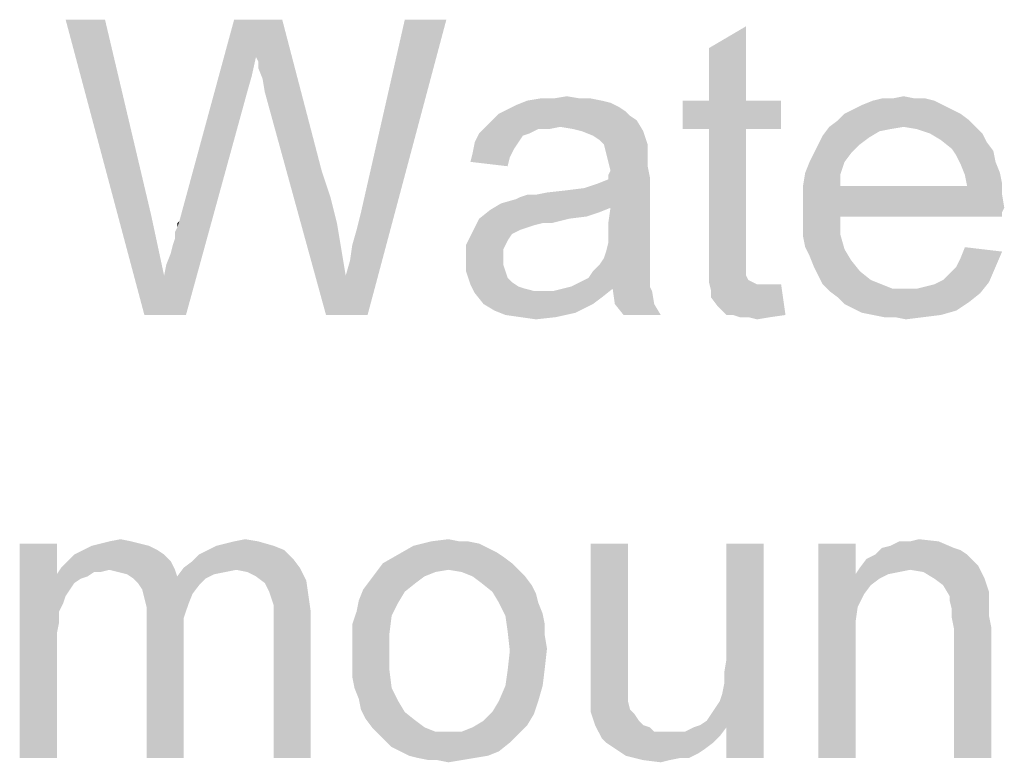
# Paper-space layout '61767N-2-A-2_1_1' of a CAD drawing. Header units: millimetres. Extents: x 0 to 594, y 1 to 420.
# Tile 196 of 222: x 536 to 546, y 50 to 58. Entities that reach past the tile are written whole.
import ezdxf

# ---------------------------------------------------------------- set-up
doc = ezdxf.new("R2010")
doc.units = ezdxf.units.MM
doc.header["$LTSCALE"] = 32.67
doc.layers.add('DETAIL', color=7, linetype='CONTINUOUS')

psp = doc.layouts.new('61767N-2-A-2_1_1')

# ---------------------------------------------------------------- linework, layer by layer
at = {"layer": 'DETAIL', "color": 2, "linetype": 'Continuous'}
for points in [[(537.2222, 57.706), (537.6222, 54.706), (536.8222, 57.706)], [(537.2222, 57.706), (537.6889, 55.7282), (537.6222, 54.706)], [(538.7556, 57.3282), (537.9778, 55.6616), (538.5333, 57.706)], [(538.5333, 57.706), (539.0222, 57.706), (538.7556, 57.3282)], [(538.7778, 57.2838), (538.7556, 57.3282), (539.0222, 57.706)], [(538.7778, 57.2171), (538.7778, 57.2838), (539.0222, 57.706)], [(538.8222, 57.106), (538.7778, 57.2171), (539.0222, 57.706)], [(538.8444, 56.9727), (538.8222, 57.106), (539.0222, 57.706)], [(538.8444, 56.9727), (539.0222, 57.706), (539.4222, 56.1727)], [(539.6667, 55.106), (539.7111, 55.2616), (540.6889, 57.706)], [(539.6667, 55.106), (540.6889, 57.706), (539.8889, 54.706)], [(539.7111, 55.2616), (539.7333, 55.4171), (540.6889, 57.706)], [(539.7333, 55.4171), (539.7778, 55.5727), (540.6889, 57.706)], [(539.7778, 55.5727), (539.8222, 55.7504), (540.6889, 57.706)], [(540.6889, 57.706), (539.8222, 55.7504), (540.2667, 57.706)], [(543.3556, 56.8838), (543.3556, 57.4171), (543.7333, 57.6393)], [(543.3556, 56.8838), (543.7333, 57.6393), (543.7333, 56.8838)], [(538.7556, 57.3282), (538.7111, 57.1282), (537.9778, 55.6616)], [(538.7111, 57.1282), (538.6667, 56.9727), (537.9778, 55.6616)], [(537.8222, 55.106), (537.8444, 55.2171), (538.6667, 56.9727)], [(537.8222, 55.106), (538.6667, 56.9727), (538.0444, 54.706)], [(537.8444, 55.2171), (537.8889, 55.3282), (538.6667, 56.9727)], [(537.8889, 55.3282), (537.9111, 55.4171), (538.6667, 56.9727)], [(537.9111, 55.4171), (537.9333, 55.4838), (538.6667, 56.9727)], [(537.9333, 55.5504), (537.9556, 55.5949), (538.6667, 56.9727)], [(537.9333, 55.4838), (537.9333, 55.5504), (538.6667, 56.9727)], [(537.9556, 55.5949), (537.9778, 55.6616), (538.6667, 56.9727)], [(539.4222, 56.1727), (539.4667, 54.706), (538.8444, 56.9727)], [(542.0444, 56.906), (542.1556, 56.906), (541.5111, 56.8838)], [(541.7778, 56.906), (542.0444, 56.906), (541.5111, 56.8838)], [(541.7778, 56.906), (541.5111, 56.8838), (541.6444, 56.906)], [(541.5111, 56.8838), (542.1556, 56.906), (542.2667, 56.8838)], [(541.7778, 56.906), (541.9111, 56.9282), (542.0444, 56.906)], [(545.4444, 56.906), (545.5556, 56.906), (545.0222, 56.8838)], [(545.2222, 56.906), (545.4444, 56.906), (545.0222, 56.8838)], [(545.2222, 56.906), (545.0222, 56.8838), (545.1111, 56.906)], [(545.0222, 56.8838), (545.5556, 56.906), (545.6444, 56.8838)], [(545.2222, 56.906), (545.3333, 56.9282), (545.4444, 56.906)], [(542.4444, 56.8171), (541.3111, 56.7949), (541.4, 56.8393)], [(541.3111, 56.7949), (542.4444, 56.8171), (542.5111, 56.7727)], [(542.2667, 56.8838), (542.3556, 56.8616), (541.4, 56.8393)], [(542.2667, 56.8838), (541.4, 56.8393), (541.5111, 56.8838)], [(541.4, 56.8393), (542.3556, 56.8616), (542.4444, 56.8171)], [(543.7333, 56.8838), (544.0889, 56.8838), (543.0889, 56.5949)], [(543.3556, 56.8838), (543.7333, 56.8838), (543.0889, 56.5949)], [(543.3556, 56.8838), (543.0889, 56.5949), (543.0889, 56.8838)], [(543.3556, 56.5949), (543.0889, 56.5949), (544.0889, 56.8838)], [(543.7333, 56.5949), (543.3556, 56.5949), (544.0889, 56.8838)], [(543.7333, 56.5949), (544.0889, 56.8838), (544.0889, 56.5949)], [(545.7333, 56.8393), (544.8222, 56.7949), (544.9111, 56.8393)], [(544.8222, 56.7949), (545.7333, 56.8393), (545.8222, 56.7949)], [(545.6444, 56.8838), (544.9111, 56.8393), (545.0222, 56.8838)], [(544.9111, 56.8393), (545.6444, 56.8838), (545.7333, 56.8393)], [(542.5556, 56.7282), (541.1556, 56.6838), (541.2222, 56.7504)], [(541.1556, 56.6838), (542.5556, 56.7282), (542.6222, 56.6838)], [(542.5111, 56.7727), (541.2222, 56.7504), (541.3111, 56.7949)], [(541.2222, 56.7504), (542.5111, 56.7727), (542.5556, 56.7282)], [(545.9111, 56.7504), (544.6667, 56.6838), (544.7333, 56.7504)], [(544.6667, 56.6838), (545.9111, 56.7504), (546, 56.6838)], [(545.8222, 56.7949), (544.7333, 56.7504), (544.8222, 56.7949)], [(544.7333, 56.7504), (545.8222, 56.7949), (545.9111, 56.7504)], [(541.8444, 56.6171), (541.6222, 56.5949), (541.0222, 56.5504)], [(541.8444, 56.6171), (541.0222, 56.5504), (541.0889, 56.6171)], [(542.6222, 56.6838), (541.0889, 56.6171), (541.1556, 56.6838)], [(541.8444, 56.6171), (541.0889, 56.6171), (542.6222, 56.6838)], [(541.6222, 56.5949), (541.8444, 56.6171), (541.7333, 56.5949)], [(541.9778, 56.5949), (541.8444, 56.6171), (542.6222, 56.6838)], [(542.0667, 56.5727), (541.9778, 56.5949), (542.6222, 56.6838)], [(542.0667, 56.5727), (542.6222, 56.6838), (542.6889, 56.5727)], [(545.3333, 56.6171), (545.2, 56.5949), (544.5111, 56.5282)], [(545.3333, 56.6171), (544.5111, 56.5282), (544.5778, 56.6171)], [(546, 56.6838), (544.5778, 56.6171), (544.6667, 56.6838)], [(545.3333, 56.6171), (544.5778, 56.6171), (546, 56.6838)], [(545.3333, 56.6171), (546, 56.6838), (546.0667, 56.6171)], [(546.0667, 56.6171), (545.4667, 56.5949), (545.3333, 56.6171)], [(545.6, 56.5504), (545.4667, 56.5949), (546.0667, 56.6171)], [(545.6, 56.5504), (546.0667, 56.6171), (546.1333, 56.5504)], [(541.5333, 56.5504), (541.4667, 56.5282), (540.9778, 56.4616)], [(541.5333, 56.5504), (540.9778, 56.4616), (541.0222, 56.5504)], [(540.9778, 56.4616), (541.4667, 56.5282), (541.4222, 56.4616)], [(541.0222, 56.5504), (541.6222, 56.5949), (541.5333, 56.5504)], [(542.6889, 56.5727), (542.1778, 56.5282), (542.0667, 56.5727)], [(542.2444, 56.4838), (542.1778, 56.5282), (542.6889, 56.5727)], [(542.2889, 56.4393), (542.2444, 56.4838), (542.6889, 56.5727)], [(542.2889, 56.4393), (542.6889, 56.5727), (542.7333, 56.4393)], [(543.7333, 56.5949), (543.3556, 55.3282), (543.3556, 56.5949)], [(543.3556, 55.3282), (543.7333, 56.5949), (543.7333, 55.306)], [(544.9778, 56.506), (544.4667, 56.4393), (544.5111, 56.5282)], [(544.4667, 56.4393), (544.9778, 56.506), (544.8889, 56.4393)], [(545.2, 56.5949), (545.0889, 56.5727), (544.5111, 56.5282)], [(544.5111, 56.5282), (545.0889, 56.5727), (544.9778, 56.506)], [(546.1333, 56.5504), (545.7111, 56.4838), (545.6, 56.5504)], [(545.7111, 56.4838), (546.1333, 56.5504), (546.1778, 56.4616)], [(541.4222, 56.4616), (541.3778, 56.3949), (540.9556, 56.3504)], [(541.4222, 56.4616), (540.9556, 56.3504), (540.9778, 56.4616)], [(542.7333, 56.4393), (542.3111, 56.3504), (542.2889, 56.4393)], [(542.7333, 56.4393), (542.7333, 56.3727), (542.3111, 56.3504)], [(544.8889, 56.4393), (544.4222, 56.3504), (544.4667, 56.4393)], [(544.4222, 56.3504), (544.8889, 56.4393), (544.8, 56.3504)], [(546.1778, 56.4616), (545.8222, 56.3949), (545.7111, 56.4838)], [(545.8222, 56.3949), (546.1778, 56.4616), (546.2444, 56.3727)], [(541.3333, 56.306), (540.9333, 56.2616), (540.9556, 56.3504)], [(540.9333, 56.2616), (541.3333, 56.306), (541.3111, 56.2171)], [(540.9556, 56.3504), (541.3778, 56.3949), (541.3333, 56.306)], [(542.3111, 56.3504), (542.7333, 56.3727), (542.7333, 56.306)], [(542.7333, 56.306), (542.3333, 56.2616), (542.3111, 56.3504)], [(542.3333, 56.2616), (542.7333, 56.306), (542.7333, 56.2171)], [(544.8, 56.3504), (544.3778, 56.2616), (544.4222, 56.3504)], [(544.3778, 56.2616), (544.8, 56.3504), (544.7333, 56.2616)], [(546.2444, 56.3727), (545.8667, 56.3282), (545.8222, 56.3949)], [(545.8667, 56.3282), (546.2444, 56.3727), (546.2667, 56.2616)], [(546.2667, 56.2616), (545.9111, 56.2393), (545.8667, 56.3282)], [(542.7333, 56.2171), (542.3556, 56.1727), (542.3333, 56.2616)], [(542.3333, 56.1282), (542.3556, 56.1727), (542.7333, 56.2171)], [(542.3333, 56.1282), (542.7333, 56.2171), (542.7556, 56.106)], [(544.7333, 56.2616), (544.3333, 56.1504), (544.3778, 56.2616)], [(544.3333, 56.1504), (544.7333, 56.2616), (544.6889, 56.1282)], [(545.9111, 56.2393), (546.2667, 56.2616), (546.3111, 56.1504)], [(546.3111, 56.1504), (545.9556, 56.1282), (545.9111, 56.2393)], [(539.4222, 56.1727), (539.5111, 55.906), (539.4667, 54.706)], [(541.2444, 55.8393), (542.0889, 55.9949), (542.7556, 56.106)], [(542.3556, 55.7949), (541.2444, 55.8393), (542.7556, 56.106)], [(542.0889, 55.9949), (542.2222, 56.0393), (542.7556, 56.106)], [(542.2222, 56.0393), (542.3333, 56.0838), (542.7556, 56.106)], [(542.7556, 56.106), (542.3333, 56.0838), (542.3333, 56.1282)], [(542.3333, 55.6393), (542.3556, 55.7949), (542.7556, 56.106)], [(542.3333, 55.6393), (542.7556, 56.106), (542.7556, 55.6171)], [(544.6889, 56.1282), (544.3111, 56.0171), (544.3333, 56.1504)], [(544.3111, 56.0171), (544.6889, 56.1282), (544.6889, 56.0171)], [(545.9556, 56.1282), (546.3111, 56.1504), (546.3333, 56.0393)], [(546.3333, 56.0393), (545.9778, 56.0171), (545.9556, 56.1282)], [(545.9778, 56.0171), (546.3333, 55.9282), (544.3111, 55.906)], [(544.6889, 56.0171), (545.9778, 56.0171), (544.3111, 55.906)], [(544.6889, 56.0171), (544.3111, 55.906), (544.3111, 56.0171)], [(545.9778, 56.0171), (546.3333, 56.0393), (546.3333, 55.9282)], [(539.5111, 55.906), (539.5778, 55.6393), (539.4667, 54.706)], [(541.2444, 55.8393), (541.4, 55.8838), (542.0889, 55.9949)], [(541.4, 55.8838), (541.4444, 55.906), (542.0889, 55.9949)], [(541.4444, 55.906), (541.6, 55.9282), (542.0889, 55.9949)], [(541.6, 55.9282), (541.4444, 55.906), (541.5111, 55.9282)], [(541.6, 55.9282), (541.9111, 55.9727), (542.0889, 55.9949)], [(541.6, 55.9282), (541.7111, 55.9504), (541.9111, 55.9727)], [(544.3111, 55.906), (546.3333, 55.9282), (546.3556, 55.7949)], [(546.3556, 55.7949), (544.3111, 55.7727), (544.3111, 55.906)], [(542.3556, 55.7949), (541.1333, 55.7727), (541.2444, 55.8393)], [(537.6889, 55.7282), (537.8222, 55.106), (537.6222, 54.706)], [(542.2444, 55.7504), (541.0222, 55.6838), (541.1333, 55.7727)], [(542.2444, 55.7504), (542.1111, 55.706), (541.0222, 55.6838)], [(541.0222, 55.6838), (542.1111, 55.706), (541.9333, 55.6838)], [(541.1333, 55.7727), (542.3556, 55.7949), (542.2444, 55.7504)], [(544.3111, 55.7727), (546.3556, 55.7949), (546.3333, 55.7504)], [(544.3111, 55.7727), (546.3333, 55.7504), (544.6889, 55.706)], [(544.6889, 55.706), (544.3111, 55.6393), (544.3111, 55.7727)], [(544.3111, 55.6393), (544.6889, 55.706), (544.6889, 55.5282)], [(544.6889, 55.706), (546.3333, 55.7504), (546.3333, 55.706)], [(537.9556, 55.5949), (537.9556, 55.6393), (537.9778, 55.6616)], [(539.5778, 55.6393), (539.6222, 55.3727), (539.4667, 54.706)], [(541.9333, 55.6838), (541.6667, 55.6393), (540.9556, 55.5504)], [(541.9333, 55.6838), (540.9556, 55.5504), (541.0222, 55.6838)], [(541.6667, 55.6393), (541.5778, 55.6171), (540.9556, 55.5504)], [(541.5778, 55.6171), (541.5111, 55.5949), (540.9556, 55.5504)], [(541.6667, 55.6393), (541.9333, 55.6838), (541.7556, 55.6393)], [(542.7556, 55.6171), (542.3333, 55.5282), (542.3333, 55.6393)], [(542.3333, 55.5282), (542.7556, 55.6171), (542.7556, 55.4838)], [(544.6889, 55.5282), (544.3111, 55.506), (544.3111, 55.6393)], [(541.3556, 55.5282), (540.8889, 55.4171), (540.9556, 55.5504)], [(541.3556, 55.5282), (541.3111, 55.4616), (540.8889, 55.4171)], [(541.5111, 55.5949), (541.4444, 55.5727), (540.9556, 55.5504)], [(540.9556, 55.5504), (541.4444, 55.5727), (541.3556, 55.5282)], [(542.7556, 55.4838), (542.3333, 55.4393), (542.3333, 55.5282)], [(544.3333, 55.3949), (544.3111, 55.506), (544.6889, 55.5282)], [(544.3333, 55.3949), (544.6889, 55.5282), (544.7333, 55.3727)], [(540.8889, 55.4171), (541.3111, 55.4616), (541.2667, 55.3727)], [(541.2667, 55.3727), (540.8889, 55.2616), (540.8889, 55.4171)], [(542.7556, 55.3727), (542.3111, 55.3504), (542.3333, 55.4393)], [(542.3333, 55.4393), (542.7556, 55.4838), (542.7556, 55.3727)], [(539.6222, 55.3727), (539.6667, 55.106), (539.4667, 54.706)], [(541.2667, 55.3727), (541.2667, 55.2838), (540.8889, 55.2616)], [(542.2889, 55.2838), (542.3111, 55.3504), (542.7556, 55.3727)], [(542.2889, 55.2838), (542.7556, 55.3727), (542.7556, 55.2838)], [(543.7333, 55.306), (543.3556, 55.1727), (543.3556, 55.3282)], [(543.7333, 55.306), (543.7333, 55.2393), (543.3556, 55.1727)], [(544.7333, 55.3727), (544.3778, 55.306), (544.3333, 55.3949)], [(544.3778, 55.306), (544.7333, 55.3727), (544.8, 55.2616)], [(544.8, 55.2616), (544.4222, 55.1949), (544.3778, 55.306)], [(545.8667, 55.1949), (545.9111, 55.2838), (546.3333, 55.3504)], [(545.8667, 55.1949), (546.3333, 55.3504), (546.2667, 55.1949)], [(546.3333, 55.3504), (545.9111, 55.2838), (545.9556, 55.3949)], [(540.8889, 55.2616), (541.2667, 55.2838), (541.2667, 55.2171)], [(541.2667, 55.2171), (540.8889, 55.1504), (540.8889, 55.2616)], [(540.8889, 55.1504), (541.2667, 55.2171), (541.2889, 55.1504)], [(542.7556, 55.1949), (542.1778, 55.1504), (542.2444, 55.2171)], [(542.7556, 55.2838), (542.2444, 55.2171), (542.2889, 55.2838)], [(542.2444, 55.2171), (542.7556, 55.2838), (542.7556, 55.1949)], [(543.3556, 55.1727), (543.7333, 55.2393), (543.7333, 55.1727)], [(544.4222, 55.1949), (544.8, 55.2616), (544.8889, 55.1504)], [(538.0444, 54.706), (537.6222, 54.706), (537.8222, 55.106)], [(539.8889, 54.706), (539.4667, 54.706), (539.6667, 55.106)], [(541.2889, 55.1504), (540.9333, 55.0171), (540.8889, 55.1504)], [(541.2889, 55.1504), (541.3111, 55.0838), (540.9333, 55.0171)], [(542.7556, 55.106), (542.1333, 55.0838), (542.1778, 55.1504)], [(542.1333, 55.0838), (542.7556, 55.106), (542.7556, 55.0616)], [(542.1778, 55.1504), (542.7556, 55.1949), (542.7556, 55.106)], [(543.7333, 55.1727), (543.7333, 55.1282), (543.3556, 55.0393)], [(543.7333, 55.1727), (543.3556, 55.0393), (543.3556, 55.1727)], [(543.7333, 55.1282), (543.7333, 55.106), (543.3556, 55.0393)], [(543.7333, 55.106), (543.7556, 55.0616), (543.3556, 55.0393)], [(544.8889, 55.1504), (544.4667, 55.106), (544.4222, 55.1949)], [(544.4667, 55.106), (544.8889, 55.1504), (545, 55.0616)], [(545, 55.0616), (544.5111, 55.0171), (544.4667, 55.106)], [(545.7333, 55.0616), (545.8, 55.1282), (546.2667, 55.1949)], [(545.7333, 55.0616), (546.2667, 55.1949), (546.2, 55.0393)], [(546.2667, 55.1949), (545.8, 55.1282), (545.8667, 55.1949)], [(541.3111, 55.0838), (541.3556, 55.0393), (540.9333, 55.0171)], [(540.9333, 55.0171), (541.3556, 55.0393), (541.4222, 54.9949)], [(541.4222, 54.9949), (540.9778, 54.9282), (540.9333, 55.0171)], [(541.9556, 54.9949), (542.0444, 55.0393), (542.7556, 55.0616)], [(541.9556, 54.9949), (542.7556, 55.0616), (542.7556, 54.9949)], [(542.7556, 55.0616), (542.0444, 55.0393), (542.1333, 55.0838)], [(543.3556, 55.0393), (543.7556, 55.0616), (543.8, 55.0393)], [(543.8, 55.0393), (543.3778, 54.9504), (543.3556, 55.0393)], [(543.8, 55.0393), (543.8444, 55.0171), (543.3778, 54.9504)], [(544, 55.0171), (544.0889, 55.0171), (543.3778, 54.9504)], [(543.9333, 55.0171), (544, 55.0171), (543.3778, 54.9504)], [(543.8444, 55.0171), (543.9333, 55.0171), (543.3778, 54.9504)], [(543.3778, 54.8838), (543.3778, 54.9504), (544.0889, 55.0171)], [(543.4444, 54.7949), (543.3778, 54.8838), (544.0889, 55.0171)], [(543.5333, 54.706), (543.4444, 54.7949), (544.0889, 55.0171)], [(543.6, 54.706), (543.5333, 54.706), (544.0889, 55.0171)], [(543.6, 54.706), (544.0889, 55.0171), (544.1333, 54.706)], [(544.5111, 55.0171), (545, 55.0616), (545.1111, 55.0171)], [(545.1111, 55.0171), (544.5778, 54.9504), (544.5111, 55.0171)], [(545.1111, 55.0171), (545.2222, 54.9727), (544.5778, 54.9504)], [(545.4667, 54.9727), (545.5556, 54.9949), (546.2, 55.0393)], [(545.4667, 54.9727), (546.2, 55.0393), (546.1111, 54.9282)], [(545.5556, 54.9949), (545.6444, 55.0171), (546.2, 55.0393)], [(546.2, 55.0393), (545.6444, 55.0171), (545.7333, 55.0616)], [(541.4222, 54.9949), (541.4889, 54.9727), (540.9778, 54.9282)], [(541.4889, 54.9727), (541.5778, 54.9504), (540.9778, 54.9282)], [(541.6889, 54.9504), (541.7778, 54.9504), (540.9778, 54.9282)], [(541.5778, 54.9504), (541.6889, 54.9504), (540.9778, 54.9282)], [(542.2667, 54.8838), (540.9778, 54.9282), (541.7778, 54.9504)], [(542.2667, 54.8838), (541.0667, 54.8171), (540.9778, 54.9282)], [(542.3778, 54.9727), (541.7778, 54.9504), (541.8667, 54.9727)], [(541.7778, 54.9504), (542.3778, 54.9727), (542.2667, 54.8838)], [(542.7556, 54.9949), (541.8667, 54.9727), (541.9556, 54.9949)], [(542.3778, 54.9727), (541.8667, 54.9727), (542.7556, 54.9949)], [(542.3778, 54.9727), (542.7556, 54.9949), (542.7778, 54.9504)], [(542.7778, 54.9504), (542.4, 54.8171), (542.3778, 54.9727)], [(542.4, 54.8171), (542.7778, 54.9504), (542.8, 54.8171)], [(545.3556, 54.9727), (545.4667, 54.9727), (544.5778, 54.9504)], [(545.2222, 54.9727), (545.3556, 54.9727), (544.5778, 54.9504)], [(546.1111, 54.9282), (544.5778, 54.9504), (545.4667, 54.9727)], [(546.1111, 54.9282), (544.6667, 54.8838), (544.5778, 54.9504)], [(544.6667, 54.8838), (546.1111, 54.9282), (546, 54.8393)], [(541.0667, 54.8171), (542.2667, 54.8838), (542.1778, 54.8171)], [(542.1778, 54.8171), (541.1778, 54.7504), (541.0667, 54.8171)], [(542.1778, 54.8171), (542.0889, 54.7727), (541.1778, 54.7504)], [(542.8, 54.8171), (542.4889, 54.706), (542.4, 54.8171)], [(542.4889, 54.706), (542.8, 54.8171), (542.8667, 54.706)], [(546, 54.8393), (544.7333, 54.8171), (544.6667, 54.8838)], [(544.8222, 54.7727), (544.7333, 54.8171), (546, 54.8393)], [(544.8222, 54.7727), (546, 54.8393), (545.8667, 54.7504)], [(541.1778, 54.7504), (542.0889, 54.7727), (542, 54.7282)], [(542, 54.7282), (541.2889, 54.706), (541.1778, 54.7504)], [(541.4444, 54.6838), (541.2889, 54.706), (542, 54.7282)], [(541.4444, 54.6838), (542, 54.7282), (541.8, 54.6838)], [(544.1333, 54.706), (543.6667, 54.6838), (543.6, 54.706)], [(543.7556, 54.6838), (543.6667, 54.6838), (544.1333, 54.706)], [(543.7556, 54.6838), (544.1333, 54.706), (543.9778, 54.6838)], [(545.8667, 54.7504), (544.9111, 54.7282), (544.8222, 54.7727)], [(545.0222, 54.706), (544.9111, 54.7282), (545.8667, 54.7504)], [(545.0222, 54.706), (545.8667, 54.7504), (545.7111, 54.706)], [(545.7111, 54.706), (545.1333, 54.6838), (545.0222, 54.706)], [(545.2444, 54.6838), (545.1333, 54.6838), (545.7111, 54.706)], [(545.2444, 54.6838), (545.7111, 54.706), (545.5333, 54.6838)], [(541.8, 54.6838), (541.6, 54.6616), (541.4444, 54.6838)], [(543.9778, 54.6838), (543.8444, 54.6616), (543.7556, 54.6838)], [(545.5333, 54.6838), (545.3556, 54.6616), (545.2444, 54.6838)], [(537.4889, 52.406), (537.1778, 52.3838), (537.2667, 52.406)], [(537.1778, 52.3838), (537.4889, 52.406), (537.5778, 52.3838)], [(537.2667, 52.406), (537.3778, 52.4282), (537.4889, 52.406)], [(538.3556, 52.3616), (538.4444, 52.3838), (538.7778, 52.406)], [(538.3556, 52.3616), (538.7778, 52.406), (538.9333, 52.3616)], [(538.7778, 52.406), (538.4444, 52.3838), (538.5333, 52.406)], [(538.5333, 52.406), (538.6444, 52.4282), (538.7778, 52.406)], [(540.9111, 52.406), (541.0222, 52.3838), (540.3556, 52.3616)], [(540.8222, 52.406), (540.9111, 52.406), (540.3556, 52.3616)], [(540.8222, 52.406), (540.3556, 52.3616), (540.5333, 52.406)], [(540.5333, 52.406), (540.7111, 52.4282), (540.8222, 52.406)], [(545.1111, 52.3393), (545.2, 52.3616), (545.6889, 52.406)], [(545.1111, 52.3393), (545.6889, 52.406), (545.8444, 52.3393)], [(545.4, 52.406), (545.6889, 52.406), (545.2, 52.3616)], [(545.4, 52.406), (545.2, 52.3616), (545.2889, 52.406)], [(545.4, 52.406), (545.4889, 52.4282), (545.6889, 52.406)], [(536.7333, 52.3838), (536.7333, 52.0727), (536.3556, 50.206)], [(536.7333, 52.3838), (536.3556, 50.206), (536.3556, 52.3838)], [(537.7556, 52.3171), (536.9111, 52.2727), (537, 52.3171)], [(536.9111, 52.2727), (537.7556, 52.3171), (537.8222, 52.2727)], [(537.6667, 52.3616), (537, 52.3171), (537.0889, 52.3616)], [(537, 52.3171), (537.6667, 52.3616), (537.7556, 52.3171)], [(537.5778, 52.3838), (537.0889, 52.3616), (537.1778, 52.3838)], [(537.0889, 52.3616), (537.5778, 52.3838), (537.6667, 52.3616)], [(539.0444, 52.3171), (538.1778, 52.2727), (538.2667, 52.3171)], [(538.1778, 52.2727), (539.0444, 52.3171), (539.1333, 52.2282)], [(538.9333, 52.3616), (538.2667, 52.3171), (538.3556, 52.3616)], [(538.2667, 52.3171), (538.9333, 52.3616), (539.0444, 52.3171)], [(541.1111, 52.3393), (540.2, 52.2727), (540.3556, 52.3616)], [(541.1111, 52.3393), (541.2, 52.2949), (540.2, 52.2727)], [(540.3556, 52.3616), (541.0222, 52.3838), (541.1111, 52.3393)], [(542.5333, 52.3838), (542.5333, 51.1616), (542.1556, 51.0282)], [(542.5333, 52.3838), (542.1556, 51.0282), (542.1556, 52.3838)], [(543.4889, 50.8504), (543.5111, 50.9616), (543.9111, 52.3838)], [(543.5333, 50.5171), (543.4889, 50.8504), (543.9111, 52.3838)], [(543.5111, 51.0727), (543.5333, 51.206), (543.9111, 52.3838)], [(543.5111, 50.9616), (543.5111, 51.0727), (543.9111, 52.3838)], [(543.9111, 52.3838), (543.5333, 51.206), (543.5333, 52.3838)], [(543.5333, 50.206), (543.5333, 50.5171), (543.9111, 52.3838)], [(543.5333, 50.206), (543.9111, 52.3838), (543.9111, 50.206)], [(544.8444, 52.3838), (544.8444, 52.0727), (544.4667, 50.206)], [(544.8444, 52.3838), (544.4667, 50.206), (544.4667, 52.3838)], [(545.8444, 52.3393), (545.9111, 52.3171), (545.0444, 52.2727)], [(545.8444, 52.3393), (545.0444, 52.2727), (545.1111, 52.3393)], [(545.0444, 52.2727), (545.9111, 52.3171), (545.9778, 52.2727)], [(537.8889, 52.206), (536.7778, 52.1393), (536.8444, 52.206)], [(537.2667, 52.1171), (536.7778, 52.1393), (537.8889, 52.206)], [(537.8222, 52.2727), (536.8444, 52.206), (536.9111, 52.2727)], [(536.8444, 52.206), (537.8222, 52.2727), (537.8889, 52.206)], [(537.2667, 52.1171), (537.8889, 52.206), (537.9333, 52.1171)], [(538.0222, 52.1393), (538.1111, 52.206), (539.1333, 52.2282)], [(538.0222, 52.1393), (539.1333, 52.2282), (539.2, 52.1393)], [(539.1333, 52.2282), (538.1111, 52.206), (538.1778, 52.2727)], [(541.2667, 52.2504), (540.0444, 52.1838), (540.2, 52.2727)], [(540.0444, 52.1838), (541.2667, 52.2504), (541.3556, 52.1838)], [(540.2, 52.2727), (541.2, 52.2949), (541.2667, 52.2504)], [(546.0444, 52.206), (544.8889, 52.1393), (544.9556, 52.2282)], [(546.0444, 52.206), (546.0889, 52.1616), (544.8889, 52.1393)], [(545.9778, 52.2727), (544.9556, 52.2282), (545.0444, 52.2727)], [(544.9556, 52.2282), (545.9778, 52.2727), (546.0444, 52.206)], [(537.2667, 52.1171), (536.7333, 52.0727), (536.7778, 52.1393)], [(537.2667, 52.1171), (537.1111, 52.0949), (536.7333, 52.0727)], [(537.1111, 52.0949), (537.2667, 52.1171), (537.1778, 52.0949)], [(537.9333, 52.1171), (537.3556, 52.0949), (537.2667, 52.1171)], [(537.4444, 52.0727), (537.3556, 52.0949), (537.9333, 52.1171)], [(537.4444, 52.0727), (537.9333, 52.1171), (537.9556, 52.0504)], [(538.5556, 52.1171), (537.9556, 52.0504), (538.0222, 52.1393)], [(538.5556, 52.1171), (538.4444, 52.0949), (537.9556, 52.0504)], [(538.0222, 52.1393), (539.2, 52.1393), (538.5556, 52.1171)], [(538.6667, 52.0949), (538.5556, 52.1171), (539.2, 52.1393)], [(538.7556, 52.0504), (538.6667, 52.0949), (539.2, 52.1393)], [(538.7556, 52.0504), (539.2, 52.1393), (539.2667, 52.006)], [(541.3556, 52.1838), (540.7111, 52.1171), (539.9778, 52.0949)], [(541.3556, 52.1838), (539.9778, 52.0949), (540.0444, 52.1838)], [(539.9778, 52.0949), (540.7111, 52.1171), (540.5778, 52.0949)], [(540.7111, 52.1171), (541.3556, 52.1838), (541.4222, 52.1171)], [(541.4222, 52.1171), (540.8444, 52.0949), (540.7111, 52.1171)], [(540.9556, 52.0504), (540.8444, 52.0949), (541.4222, 52.1171)], [(540.9556, 52.0504), (541.4222, 52.1171), (541.4889, 52.0504)], [(545.4, 52.1171), (544.8444, 52.0727), (544.8889, 52.1393)], [(545.4, 52.1171), (545.2889, 52.0949), (544.8444, 52.0727)], [(545.4, 52.1171), (544.8889, 52.1393), (546.0889, 52.1616)], [(545.5333, 52.0949), (545.4, 52.1171), (546.0889, 52.1616)], [(545.6444, 52.0282), (545.5333, 52.0949), (546.0889, 52.1616)], [(545.6444, 52.0282), (546.0889, 52.1616), (546.1556, 52.0282)], [(536.7333, 52.0727), (536.7556, 51.6949), (536.3556, 50.206)], [(536.7333, 52.0727), (537.1111, 52.0949), (537.0444, 52.0504)], [(536.7333, 52.0727), (537.0444, 52.0504), (536.9778, 52.0282)], [(536.7333, 52.0727), (536.9778, 52.0282), (536.9111, 51.9838)], [(536.7333, 52.0727), (536.9111, 51.9838), (536.8667, 51.9171)], [(536.7333, 52.0727), (536.8667, 51.9171), (536.8222, 51.8504)], [(536.7333, 52.0727), (536.8222, 51.8504), (536.7556, 51.6949)], [(537.9556, 52.0504), (537.5111, 52.0282), (537.4444, 52.0727)], [(538.2444, 52.0282), (537.5111, 52.0282), (537.9556, 52.0504)], [(538.2444, 52.0282), (537.5556, 51.9838), (537.5111, 52.0282)], [(537.5556, 51.9838), (538.2444, 52.0282), (538.1778, 51.9616)], [(538.4444, 52.0949), (538.3333, 52.0727), (537.9556, 52.0504)], [(537.9556, 52.0504), (538.3333, 52.0727), (538.2444, 52.0282)], [(539.2667, 52.006), (538.8444, 51.9838), (538.7556, 52.0504)], [(538.8889, 51.8949), (538.8444, 51.9838), (539.2667, 52.006)], [(538.8889, 51.8949), (539.2667, 52.006), (539.2889, 51.8504)], [(540.3778, 51.9838), (539.8444, 51.9171), (539.9111, 52.006)], [(540.5778, 52.0949), (540.4667, 52.0504), (539.9111, 52.006)], [(540.5778, 52.0949), (539.9111, 52.006), (539.9778, 52.0949)], [(539.9111, 52.006), (540.4667, 52.0504), (540.3778, 51.9838)], [(541.4889, 52.0504), (541.0444, 51.9838), (540.9556, 52.0504)], [(541.0444, 51.9838), (541.4889, 52.0504), (541.5556, 51.9616)], [(544.8444, 52.0727), (544.8667, 51.7393), (544.4667, 50.206)], [(544.8444, 52.0727), (545.2889, 52.0949), (545.1778, 52.0727)], [(544.8444, 52.0727), (545.1778, 52.0727), (545.0889, 52.0282)], [(544.8444, 52.0727), (545.0889, 52.0282), (545, 51.9616)], [(544.8444, 52.0727), (545, 51.9616), (544.9333, 51.8727)], [(544.8444, 52.0727), (544.9333, 51.8727), (544.8667, 51.7393)], [(546.1556, 52.0282), (545.7333, 51.9616), (545.6444, 52.0282)], [(545.7333, 51.9616), (546.1556, 52.0282), (546.2, 51.8949)], [(538.1778, 51.9616), (537.6, 51.9171), (537.5556, 51.9838)], [(537.6, 51.9171), (538.1778, 51.9616), (538.1111, 51.8727)], [(538.1111, 51.8727), (537.6222, 51.8282), (537.6, 51.9171)], [(540.2667, 51.8949), (539.8, 51.806), (539.8444, 51.9171)], [(539.8444, 51.9171), (540.3778, 51.9838), (540.2667, 51.8949)], [(541.5556, 51.9616), (541.1556, 51.8949), (541.0444, 51.9838)], [(541.1556, 51.8949), (541.5556, 51.9616), (541.6, 51.8727)], [(546.2, 51.8949), (545.8, 51.8504), (545.7333, 51.9616)], [(536.8222, 51.8504), (536.8, 51.7838), (536.7556, 51.6949)], [(537.6222, 51.8282), (538.1111, 51.8727), (538.0667, 51.7616)], [(538.0667, 51.7616), (537.6444, 51.7393), (537.6222, 51.8282)], [(539.2889, 51.8504), (538.9111, 51.8282), (538.8889, 51.8949)], [(538.9333, 51.7616), (538.9111, 51.8282), (539.2889, 51.8504)], [(538.9333, 51.7616), (539.2889, 51.8504), (539.3111, 51.6949)], [(540.2, 51.7838), (539.7778, 51.6949), (539.8, 51.806)], [(539.8, 51.806), (540.2667, 51.8949), (540.2, 51.7838)], [(541.6, 51.8727), (541.2222, 51.7838), (541.1556, 51.8949)], [(541.2222, 51.7838), (541.6, 51.8727), (541.6222, 51.7838)], [(545.8, 51.8504), (546.2, 51.8949), (546.2, 51.8282)], [(546.2, 51.8282), (545.8, 51.806), (545.8, 51.8504)], [(545.8, 51.806), (546.2, 51.8282), (546.2, 51.7393)], [(546.2, 51.7393), (545.8222, 51.7171), (545.8, 51.806)], [(537.6444, 51.7393), (538.0667, 51.7616), (538.0222, 51.6282)], [(538.0222, 51.6282), (537.6444, 51.606), (537.6444, 51.7393)], [(539.3111, 51.6949), (538.9333, 51.6727), (538.9333, 51.7616)], [(539.7778, 51.6949), (540.2, 51.7838), (540.1333, 51.6504)], [(541.6222, 51.7838), (541.2889, 51.6504), (541.2222, 51.7838)], [(541.6222, 51.7838), (541.6667, 51.6727), (541.2889, 51.6504)], [(544.8667, 51.7393), (544.8444, 51.5838), (544.4667, 50.206)], [(545.8222, 51.7171), (546.2, 51.7393), (546.2, 51.6504)], [(546.2, 51.6504), (545.8222, 51.6282), (545.8222, 51.7171)], [(536.7556, 51.6949), (536.7556, 51.5838), (536.3556, 50.206)], [(537.6444, 51.606), (538.0222, 51.6282), (538.0222, 51.4727)], [(538.0222, 51.4727), (537.6444, 50.206), (537.6444, 51.606)], [(538.9333, 51.5616), (538.9333, 51.6727), (539.3111, 51.6949)], [(538.9333, 50.206), (538.9333, 51.5616), (539.3111, 51.6949)], [(538.9333, 50.206), (539.3111, 51.6949), (539.3111, 50.206)], [(540.1333, 51.6504), (539.7333, 51.5616), (539.7778, 51.6949)], [(539.7333, 51.5616), (540.1333, 51.6504), (540.1111, 51.4727)], [(541.2889, 51.6504), (541.6667, 51.6727), (541.6889, 51.5616)], [(541.6889, 51.5616), (541.3111, 51.4949), (541.2889, 51.6504)], [(545.8222, 51.6282), (546.2, 51.6504), (546.2222, 51.5393)], [(546.2222, 51.5393), (545.8444, 51.5171), (545.8222, 51.6282)], [(536.7556, 51.5838), (536.7333, 51.4727), (536.3556, 50.206)], [(540.1111, 51.4727), (539.7333, 51.4282), (539.7333, 51.5616)], [(541.3111, 51.4949), (541.6889, 51.5616), (541.6889, 51.4504)], [(544.8444, 51.5838), (544.8444, 51.3838), (544.4667, 50.206)], [(545.8444, 50.206), (545.8444, 51.5171), (546.2222, 51.5393)], [(545.8444, 50.206), (546.2222, 51.5393), (546.2222, 50.206)], [(536.7333, 51.4727), (536.7333, 51.3171), (536.3556, 50.206)], [(537.6444, 50.206), (538.0222, 51.4727), (538.0222, 50.206)], [(539.7333, 51.2949), (539.7333, 51.4282), (540.1111, 51.4727)], [(539.7333, 51.2949), (540.1111, 51.4727), (540.1111, 51.2949)], [(541.6889, 51.4504), (541.3333, 51.2949), (541.3111, 51.4949)], [(541.6889, 51.4504), (541.7111, 51.3171), (541.3333, 51.2949)], [(536.3556, 50.206), (536.7333, 51.3171), (536.7333, 50.206)], [(541.3333, 51.2949), (541.7111, 51.3171), (541.6889, 51.1171)], [(544.4667, 50.206), (544.8444, 51.3838), (544.8444, 50.206)], [(540.1111, 51.2949), (539.7333, 51.1616), (539.7333, 51.2949)], [(539.7333, 51.1616), (540.1111, 51.2949), (540.1111, 51.0949)], [(541.6889, 51.1171), (541.3111, 51.0949), (541.3333, 51.2949)], [(540.1111, 51.0949), (539.7333, 51.0282), (539.7333, 51.1616)], [(541.2889, 50.9393), (541.3111, 51.0949), (541.6889, 51.1171)], [(541.2889, 50.9393), (541.6889, 51.1171), (541.6667, 50.9393)], [(542.1556, 51.0282), (542.5333, 51.1616), (542.5333, 51.0282)], [(539.7556, 50.9171), (539.7333, 51.0282), (540.1111, 51.0949)], [(539.7556, 50.9171), (540.1111, 51.0949), (540.1333, 50.9171)], [(542.5333, 51.0282), (542.1556, 50.9171), (542.1556, 51.0282)], [(542.1556, 50.9171), (542.5333, 51.0282), (542.5333, 50.9171)], [(540.1333, 50.9171), (539.8, 50.806), (539.7556, 50.9171)], [(539.8, 50.806), (540.1333, 50.9171), (540.2, 50.7838)], [(541.6667, 50.9393), (541.2222, 50.7838), (541.2889, 50.9393)], [(541.2222, 50.7838), (541.6667, 50.9393), (541.6222, 50.7838)], [(542.5333, 50.9171), (542.1556, 50.8282), (542.1556, 50.9171)], [(542.1556, 50.8282), (542.5333, 50.9171), (542.5333, 50.8282)], [(540.2, 50.7838), (539.8222, 50.6949), (539.8, 50.806)], [(542.5333, 50.8282), (542.5333, 50.7838), (542.1556, 50.7393)], [(542.5333, 50.8282), (542.1556, 50.7393), (542.1556, 50.8282)], [(543.5333, 50.5171), (543.4667, 50.7838), (543.4889, 50.8504)], [(539.8222, 50.6949), (540.2, 50.7838), (540.2667, 50.6727)], [(541.6222, 50.7838), (541.1556, 50.6727), (541.2222, 50.7838)], [(541.1556, 50.6727), (541.6222, 50.7838), (541.5778, 50.6504)], [(542.1556, 50.7393), (542.5333, 50.7838), (542.5556, 50.6949)], [(542.5556, 50.6949), (542.1556, 50.6727), (542.1556, 50.7393)], [(543.5333, 50.5171), (543.3778, 50.6504), (543.4222, 50.7171)], [(543.5333, 50.5171), (543.4222, 50.7171), (543.4667, 50.7838)], [(540.2667, 50.6727), (539.8667, 50.606), (539.8222, 50.6949)], [(539.8667, 50.606), (540.2667, 50.6727), (540.3778, 50.5838)], [(540.3778, 50.5838), (539.9333, 50.5171), (539.8667, 50.606)], [(541.5778, 50.6504), (541.0667, 50.5838), (541.1556, 50.6727)], [(541.0667, 50.5838), (541.5778, 50.6504), (541.5111, 50.5393)], [(542.1556, 50.6727), (542.5556, 50.6949), (542.6, 50.6504)], [(542.6, 50.6504), (542.2, 50.5393), (542.1556, 50.6727)], [(542.6, 50.6504), (542.6444, 50.5838), (542.2, 50.5393)], [(543.5333, 50.5171), (543.3333, 50.5838), (543.3778, 50.6504)], [(539.9333, 50.5171), (540.3778, 50.5838), (540.4667, 50.5171)], [(540.4667, 50.5171), (540, 50.4504), (539.9333, 50.5171)], [(540.4667, 50.5171), (540.5778, 50.4727), (540, 50.4504)], [(540.8444, 50.4727), (540.9556, 50.5171), (541.5111, 50.5393)], [(540.8444, 50.4727), (541.5111, 50.5393), (541.4222, 50.4504)], [(541.5111, 50.5393), (540.9556, 50.5171), (541.0667, 50.5838)], [(542.2, 50.5393), (542.6444, 50.5838), (542.6889, 50.5393)], [(542.6889, 50.5393), (542.2667, 50.406), (542.2, 50.5393)], [(542.6889, 50.5393), (542.7556, 50.5171), (542.2667, 50.406)], [(542.7556, 50.5171), (542.8, 50.4727), (542.2667, 50.406)], [(543.5333, 50.5171), (543.1111, 50.4727), (543.2, 50.5171)], [(543.1111, 50.4727), (543.5333, 50.5171), (543.4667, 50.4282)], [(543.5333, 50.5171), (543.2, 50.5171), (543.2667, 50.5393)], [(543.5333, 50.5171), (543.2667, 50.5393), (543.3333, 50.5838)], [(540.7111, 50.4727), (540.8444, 50.4727), (540, 50.4504)], [(540.5778, 50.4727), (540.7111, 50.4727), (540, 50.4504)], [(541.4222, 50.4504), (540, 50.4504), (540.8444, 50.4727)], [(541.4222, 50.4504), (540.0667, 50.3838), (540, 50.4504)], [(540.0667, 50.3838), (541.4222, 50.4504), (541.3333, 50.3616)], [(543.1111, 50.4727), (543.4667, 50.4282), (542.2667, 50.406)], [(543.0444, 50.4727), (543.1111, 50.4727), (542.2667, 50.406)], [(542.9556, 50.4727), (543.0444, 50.4727), (542.2667, 50.406)], [(542.8889, 50.4727), (542.9556, 50.4727), (542.2667, 50.406)], [(542.8, 50.4727), (542.8889, 50.4727), (542.2667, 50.406)], [(542.3111, 50.3616), (542.2667, 50.406), (543.4667, 50.4282)], [(542.3111, 50.3616), (543.4667, 50.4282), (543.4, 50.3616)], [(541.3333, 50.3616), (540.1333, 50.3171), (540.0667, 50.3838)], [(540.2222, 50.2727), (540.1333, 50.3171), (541.3333, 50.3616)], [(540.2222, 50.2727), (541.3333, 50.3616), (541.2222, 50.2727)], [(543.4, 50.3616), (542.3778, 50.3171), (542.3111, 50.3616)], [(542.3778, 50.3171), (543.4, 50.3616), (543.3111, 50.2949)], [(543.3111, 50.2949), (542.4444, 50.2727), (542.3778, 50.3171)], [(541.2222, 50.2727), (540.3111, 50.2282), (540.2222, 50.2727)], [(540.3111, 50.2282), (541.2222, 50.2727), (541.1111, 50.2282)], [(541.1111, 50.2282), (540.4, 50.206), (540.3111, 50.2282)], [(540.4, 50.206), (541.1111, 50.2282), (540.9778, 50.206)], [(540.9778, 50.206), (540.5111, 50.1838), (540.4, 50.206)], [(540.6, 50.1838), (540.5111, 50.1838), (540.9778, 50.206)], [(540.6, 50.1838), (540.9778, 50.206), (540.8444, 50.1838)], [(542.4444, 50.2727), (543.3111, 50.2949), (543.2444, 50.2504)], [(543.2444, 50.2504), (542.5111, 50.2282), (542.4444, 50.2727)], [(543.0667, 50.206), (542.5111, 50.2282), (543.2444, 50.2504)], [(543.0667, 50.206), (542.6889, 50.1838), (542.5111, 50.2282)], [(542.6889, 50.1838), (543.0667, 50.206), (542.9556, 50.1838)], [(543.0667, 50.206), (543.2444, 50.2504), (543.1556, 50.206)], [(540.8444, 50.1838), (540.7111, 50.1616), (540.6, 50.1838)], [(542.9556, 50.1838), (542.8667, 50.1616), (542.6889, 50.1838)]]:
    psp.add_solid(points, dxfattribs=at)

doc.saveas('drawing.dxf')
